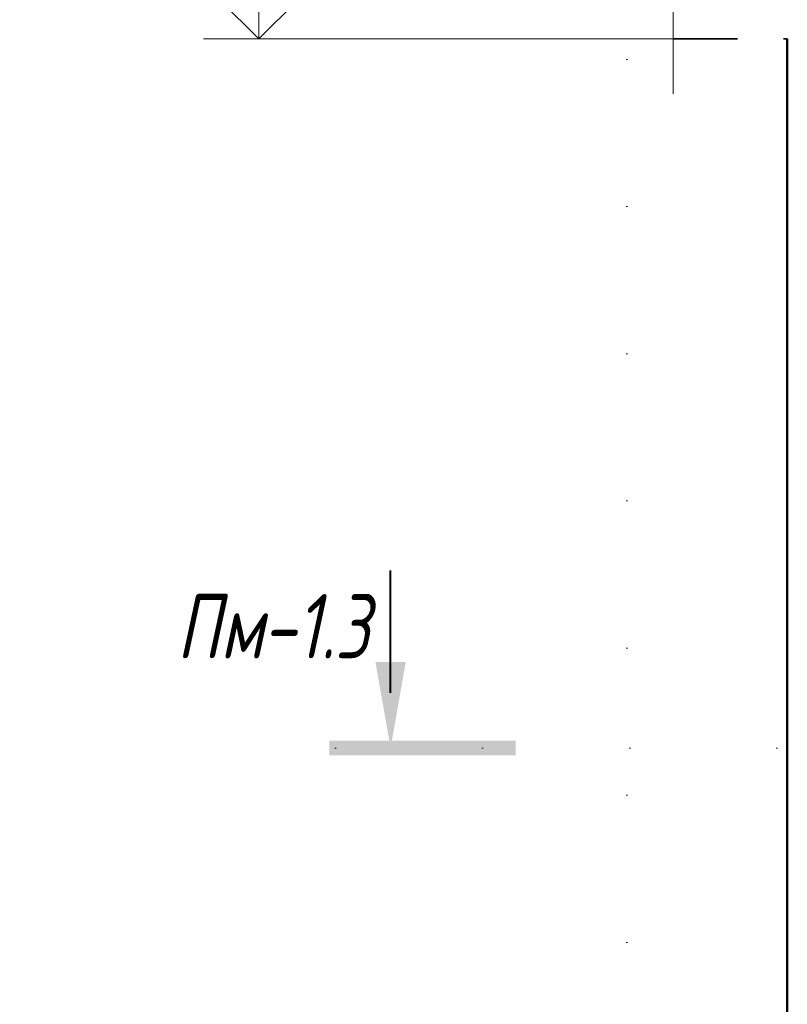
# Model space of a CAD drawing. Header units: millimetres. Extents: x 31181 to 43787, y -118926 to 7424.
# Tile 30 of 35: x 38433 to 39476, y 2587 to 3926. Entities that reach past the tile are written whole.
import ezdxf

# ---------------------------------------------------------------- set-up
doc = ezdxf.new("R2010")
doc.units = ezdxf.units.MM
for name, pattern in [('01 Штриховая _4 мм_', [150, 87.5, -62.5]), ('ADSK_Линия разреза', [400, 0, -200, 0, -200]), ('ADSK_Пунктирная_п5', [100, 0, -100])]:
    doc.linetypes.add(name, pattern=pattern)
for name, color, linetype, lineweight in [('A-____-NOTE-TEXT', 131, 'Continuous', 20), ('A-DETL-GENF-OTLN', 92, 'Continuous', 20), ('A-FLOR-____-MCUT', 192, 'Continuous', 50), ('G-____-____-DIMS', 111, 'Continuous', 9), ('G-____-____-SYMB', 111, 'ADSK_Пунктирная_п5', 20), ('S-COLS-____-MCUT', 52, 'Continuous', 50)]:
    doc.layers.add(name, color=color, linetype=linetype, lineweight=lineweight)
doc.styles.add('GOST Common_I_4', font='GOST_Common Italic.ttf', dxfattribs={"width": 0.8, "height": 87.5})

# ---------------------------------------------------------------- blocks, each defined once
blk = doc.blocks.new('ADSK_Обрыв_Линия - ADSK_Обрыв_линия-1072157-КЖ1_ПЭ_ВЭ1_Армирование_Пилоны_Пм-1_3_2-2')
at = {"layer": 'A-DETL-GENF-OTLN'}
for p, q in [((32400, 6589.8), (32472.5, 6589.8)), ((32528.2, 6589.8), (32600, 6589.8))]:
    blk.add_line(p, q, dxfattribs=at)
blk = doc.blocks.new('Разрез - Номер вида сзади_3_5 мм-6451-КЖ1_ПЭ_ВЭ1_Армирование_Пилоны_Пм-1_3_2-2')
at = {"layer": 'G-____-____-SYMB', "linetype": 'Continuous', "lineweight": 9}
for points in [[(31840.1, 3052.2), (31860.7, 2935.4), (31881.3, 3052.2)], [(32030.6, 2925.3), (32030.6, 2945.2), (31777.3, 2945.2), (31777.3, 2925.3)]]:
    blk.add_hatch(color=256, dxfattribs=at).paths.add_polyline_path(points)
at = {"layer": 'G-____-____-SYMB', "linetype": 'Continuous', "lineweight": 40}
blk.add_line((31860.7, 3010.4), (31860.7, 3177), dxfattribs=at)
blk = doc.blocks.new('Высотные отметки - Стрелка вверх-6399-КЖ1_ПЭ_ВЭ1_Армирование_Пилоны_Пм-1_3_2-2')
at = {"layer": 'A-____-NOTE-TEXT'}
for p, q in [((32028.7, 4225), (31703.7, 4225)), ((32028.7, 4100), (32028.7, 4225)), ((32028.7, 4100), (31975.7, 4153)), ((32028.7, 4100), (32081.8, 4153)), ((32103.7, 4100), (31953.7, 4100))]:
    blk.add_line(p, q, dxfattribs=at)

msp = doc.modelspace()

# ---------------------------------------------------------------- linework, layer by layer
at = {"layer": 'A-____-NOTE-TEXT'}
msp.add_line((39321.2834, 3900), (39321.2834, 3825), dxfattribs=at)
at = {"layer": 'A-FLOR-____-MCUT', "linetype": '01 Штриховая _4 мм_', "lineweight": 35}
msp.add_line((39321.2834, 3900), (39476.2834, 3900), dxfattribs=at)
at = {"layer": 'G-____-____-DIMS', "lineweight": 20}
msp.add_line((39383.4802, 3900), (38757.7475, 3900), dxfattribs=at)
at = {"layer": 'G-____-____-SYMB', "linetype": 'ADSK_Линия разреза'}
for p, q in [((39258.1958, 6673.1402), (39258.1958, -642.0148)), ((38861.9575, 2935.3738), (40635.5984, 2935.3738))]:
    msp.add_line(p, q, dxfattribs=at)
at = {"layer": 'S-COLS-____-MCUT'}
msp.add_line((39476.2834, 3900), (39476.2834, -160), dxfattribs=at)

# ---------------------------------------------------------------- block references
at = {"layer": 'A-____-NOTE-TEXT'}
msp.add_blockref('Высотные отметки - Стрелка вверх-6399-КЖ1_ПЭ_ВЭ1_Армирование_Пилоны_Пм-1_3_2-2', (6729.024, -200), dxfattribs=at)
at = {"layer": 'A-DETL-GENF-OTLN', "rotation": 90}
msp.add_blockref('ADSK_Обрыв_Линия - ADSK_Обрыв_линия-1072157-КЖ1_ПЭ_ВЭ1_Армирование_Пилоны_Пм-1_3_2-2', (45911.1224, -28500), dxfattribs=at)
at = {"layer": 'G-____-____-SYMB', "linetype": 'Continuous', "lineweight": 40}
msp.add_blockref('Разрез - Номер вида сзади_3_5 мм-6451-КЖ1_ПЭ_ВЭ1_Армирование_Пилоны_Пм-1_3_2-2', (7076.2834, 0), dxfattribs=at)

# ---------------------------------------------------------------- texts
at = {"layer": 'G-____-____-SYMB', "linetype": 'Continuous', "lineweight": 9, "char_height": 87.5, "attachment_point": 1, "style": 'GOST Common_I_4'}
for s, insert, width in [('Пм', (38646.2483, 3144.7505), 141.097), ('-1.3', (38762.665, 3144.7505), 197.215125)]:
    msp.add_mtext(s, dxfattribs=dict(at, insert=insert, width=width))

doc.saveas('drawing.dxf')
